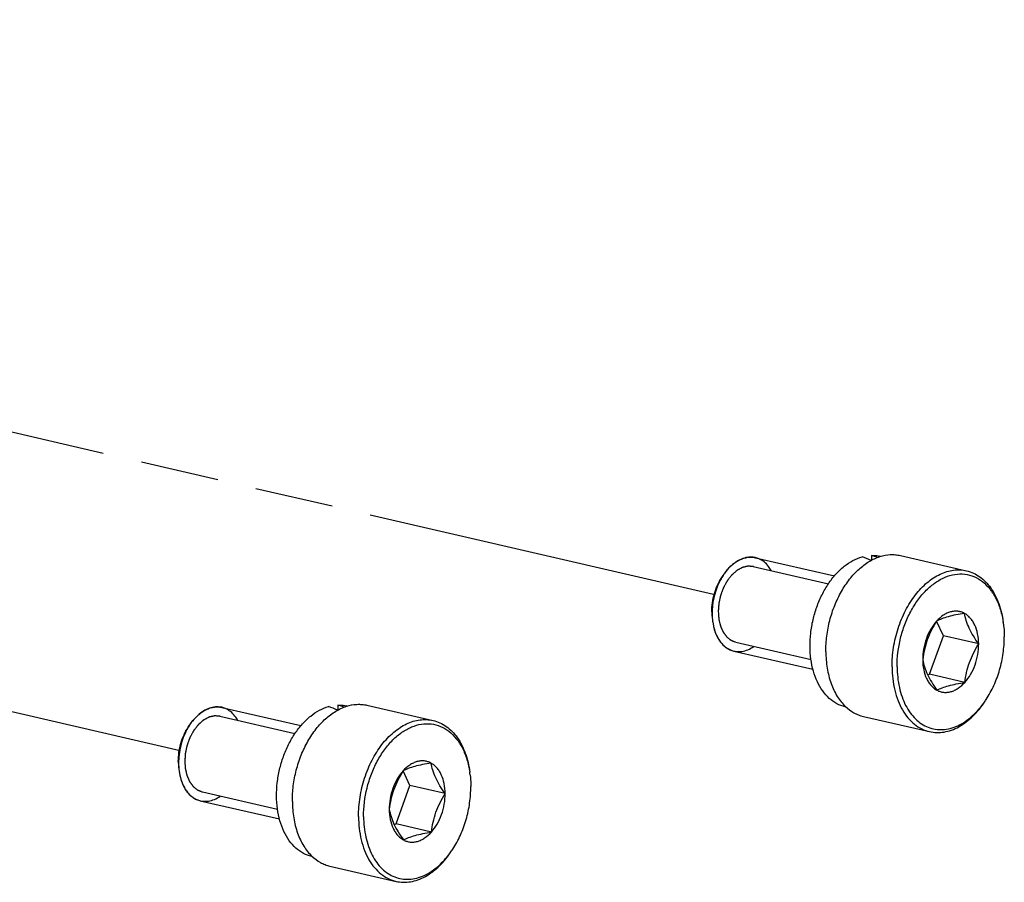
# Model space of a CAD drawing. Header units: millimetres. Extents: x 114 to 402, y 91 to 329.
# Tile 21 of 22: x 361 to 402, y 155 to 191. Entities that reach past the tile are written whole.
import ezdxf

# ---------------------------------------------------------------- set-up
doc = ezdxf.new("R2010")
doc.units = ezdxf.units.MM
doc.header["$LTSCALE"] = 32.67
doc.linetypes.add('PHANTOM', pattern=[0.8, 0.45, -0.05, 0.1, -0.05, 0.1, -0.05])
doc.layers.add('00_COMPONENTS', color=7, linetype='CONTINUOUS')
doc.layers.add('50_ALL_DETAILS', color=7, linetype='CONTINUOUS')

msp = doc.modelspace()

# ---------------------------------------------------------------- linework, layer by layer
at = {"layer": '00_COMPONENTS', "color": 7}
for p, q in [((391.303, 168.467), (394.603, 167.708)), ((396.145, 168.564), (396.146, 168.359)), ((396.532, 168.521), (396.498, 168.529)), ((397.355, 168.558), (400.117, 167.922)), ((399.153, 165.205), (398.868, 165.819)), ((398.577, 163.601), (399.153, 165.205)), ((400.622, 164.867), (399.153, 165.205)), ((390.403, 164.57), (390.406, 164.569)), ((390.406, 164.569), (393.707, 163.81)), ((398.494, 163.578), (398.577, 163.601)), ((400.046, 163.263), (398.577, 163.601)), ((373.883, 162.317), (373.884, 162.112)), ((375.093, 162.31), (377.855, 161.675)), ((400.89, 162.479), (400.891, 162.481)), ((400.89, 162.479), (400.891, 162.481)), ((369.041, 162.22), (372.342, 161.461)), ((374.27, 162.274), (374.236, 162.282)), ((395.086, 162.235), (395.052, 162.243)), ((395.811, 161.843), (398.572, 161.208)), ((376.891, 158.958), (376.607, 159.572)), ((376.315, 157.354), (376.891, 158.958)), ((378.36, 158.62), (376.891, 158.958)), ((368.141, 158.322), (371.445, 157.562)), ((376.232, 157.33), (376.315, 157.354)), ((377.784, 157.016), (376.315, 157.354)), ((378.628, 156.232), (378.629, 156.234)), ((378.628, 156.232), (378.629, 156.234)), ((372.824, 155.988), (372.79, 155.996)), ((373.549, 155.596), (376.31, 154.96))]:
    msp.add_line(p, q, dxfattribs=at)
at = {"layer": '00_COMPONENTS', "color": 4}
for p, q in [((391.218, 168.098), (394.353, 167.377)), ((390.491, 164.938), (393.626, 164.217)), ((368.956, 161.85), (372.091, 161.129)), ((368.229, 158.691), (371.365, 157.97))]:
    msp.add_line(p, q, dxfattribs=at)
at = {"layer": '00_COMPONENTS', "color": 7}
for centre, radius, start, end in [((391.109, 167.624), 0.865, 77.042, 77.6369), ((391.984, 166.402), 2.423, 145.8494, 146.8235), ((391.925, 166.222), 2.439, 180.316, 182.0152), ((391.886, 166.221), 2.4, 182.0173, 182.8501), ((391.8, 166.216), 2.314, 182.8372, 187.2173), ((397.713, 165.183), 3.976, 7.2646, 8.3953), ((397.6, 164.727), 3.985, 325.6974, 326.8214), ((368.847, 161.377), 0.865, 77.042, 77.6369), ((369.723, 160.155), 2.423, 145.8494, 146.8235), ((369.663, 159.975), 2.439, 180.316, 182.0152), ((369.624, 159.974), 2.4, 182.0173, 182.8501), ((369.538, 159.969), 2.314, 182.8372, 187.2173), ((375.451, 158.936), 3.976, 7.2646, 8.3953), ((375.338, 158.48), 3.985, 325.6974, 326.8214)]:
    msp.add_arc(centre, radius, start, end, dxfattribs=at)
for centre, start_param, end_param in [((395.775, 165.386), 1.70634, 1.762527), ((397.337, 165.027), 1.900189, 1.940205), ((375.075, 158.779), 1.900189, 1.940205), ((373.513, 159.139), 1.70634, 1.762527)]:
    msp.add_ellipse(centre, major_axis=(6.532, -3.193), ratio=0.391495, start_param=start_param, end_param=end_param, dxfattribs=at)
for points, knots in [([(389.956, 167.728), (390.042, 167.859), (390.187, 168.041), (390.414, 168.237), (390.588, 168.351), (390.767, 168.433), (390.948, 168.481), (391.129, 168.495), (391.246, 168.48), (391.303, 168.467)], [0, 0, 0, 0, 0.288859, 0.423062, 0.549926, 0.669804, 0.783649, 0.89302, 1, 1, 1, 1]), ([(391.294, 168.469), (391.268, 168.475), (391.162, 168.493), (390.97, 168.49), (390.718, 168.419), (390.471, 168.284), (390.237, 168.088), (390.077, 167.902), (389.995, 167.786), (389.979, 167.762)], [0, 0, 0, 0, 0.058706, 0.23796, 0.417215, 0.59647, 0.775724, 0.954979, 1, 1, 1, 1]), ([(391.968, 167.925), (391.933, 167.989), (391.841, 168.127), (391.669, 168.301), (391.48, 168.414), (391.353, 168.456), (391.303, 168.467)], [0, 0, 0, 0, 0.221479, 0.516874, 0.812269, 1, 1, 1, 1]), ([(395.052, 162.243), (394.931, 162.271), (394.692, 162.362), (394.371, 162.59), (394.097, 162.904), (393.875, 163.291), (393.712, 163.741), (393.611, 164.238), (393.575, 164.77), (393.605, 165.32), (393.7, 165.872), (393.858, 166.409), (394.072, 166.916), (394.338, 167.377), (394.648, 167.778), (394.992, 168.109), (395.361, 168.358), (395.626, 168.468), (395.758, 168.505)], [0, 0, 0, 0, 0.048132, 0.098095, 0.151328, 0.20867, 0.270352, 0.336083, 0.405176, 0.476654, 0.54936, 0.622048, 0.693473, 0.76248, 0.828102, 0.88966, 0.946876, 1, 1, 1, 1]), ([(394.245, 164.544), (394.244, 164.762), (394.271, 165.201), (394.396, 165.85), (394.601, 166.475), (394.878, 167.054), (395.217, 167.566), (395.607, 167.992), (396.034, 168.318), (396.347, 168.464), (396.503, 168.513)], [0, 0, 0, 0, 0.13492, 0.272081, 0.408625, 0.541723, 0.668863, 0.788114, 0.898435, 1, 1, 1, 1]), ([(396.145, 168.564), (396.175, 168.565), (396.293, 168.564), (396.412, 168.549), (396.498, 168.529)], [0, 0, 0, 0, 0.25205, 1, 1, 1, 1]), ([(396.503, 168.513), (396.643, 168.558), (396.859, 168.6), (397.147, 168.595), (397.287, 168.573), (397.355, 168.558)], [0, 0, 0, 0, 0.509789, 0.756249, 1, 1, 1, 1]), ([(389.486, 166.209), (389.485, 166.335), (389.503, 166.589), (389.583, 166.963), (389.713, 167.318), (389.832, 167.538), (389.899, 167.641)], [0, 0, 0, 0, 0.250495, 0.504963, 0.756896, 1, 1, 1, 1]), ([(389.956, 167.728), (389.917, 167.668), (389.82, 167.505), (389.688, 167.216), (389.578, 166.864), (389.511, 166.498), (389.497, 166.258), (389.497, 166.137)], [0, 0, 0, 0, 0.1358, 0.35185, 0.5679, 0.78395, 1, 1, 1, 1]), ([(389.497, 166.137), (389.497, 166.277), (389.516, 166.56), (389.605, 166.975), (389.749, 167.37), (389.882, 167.614), (389.956, 167.728)], [0, 0, 0, 0, 0.250495, 0.504963, 0.756896, 1, 1, 1, 1]), ([(397.006, 163.909), (397.005, 164.179), (397.048, 164.725), (397.239, 165.519), (397.546, 166.262), (397.953, 166.911), (398.368, 167.356), (398.73, 167.627), (399.005, 167.783), (399.285, 167.893), (399.567, 167.955), (399.846, 167.967), (400.028, 167.943), (400.117, 167.922)], [0, 0, 0, 0, 0.142323, 0.286679, 0.428437, 0.563299, 0.687981, 0.746047, 0.801195, 0.853648, 0.903827, 0.952351, 1, 1, 1, 1]), ([(397.218, 163.912), (397.216, 164.312), (397.291, 164.916), (397.529, 165.68), (397.772, 166.217), (398.071, 166.698), (398.417, 167.108), (398.799, 167.433), (399.205, 167.662), (399.624, 167.786), (400.04, 167.797), (400.436, 167.692), (400.796, 167.477), (401.107, 167.162), (401.358, 166.761), (401.545, 166.287), (401.62, 165.943), (401.646, 165.764)], [0, 0, 0, 0, 0.148837, 0.223831, 0.297214, 0.367697, 0.434242, 0.496202, 0.553466, 0.606608, 0.656956, 0.706458, 0.757272, 0.811236, 0.869513, 0.932517, 1, 1, 1, 1]), ([(400.117, 167.922), (400.214, 167.9), (400.408, 167.834), (400.677, 167.678), (400.921, 167.466), (401.217, 167.108), (401.499, 166.538), (401.613, 166.032), (401.647, 165.763)], [0, 0, 0, 0, 0.107043, 0.216479, 0.330391, 0.450342, 0.710972, 1, 1, 1, 1]), ([(389.497, 166.137), (389.497, 166.11), (389.5, 166.005), (389.508, 165.9), (389.518, 165.822)], [0, 0, 0, 0, 0.253455, 1, 1, 1, 1]), ([(400.03, 166.144), (399.986, 166.168), (399.894, 166.206), (399.747, 166.236), (399.595, 166.236), (399.441, 166.207), (399.288, 166.149), (399.083, 166.032), (398.946, 165.909), (398.863, 165.816)], [0, 0, 0, 0, 0.113906, 0.226924, 0.341493, 0.459967, 0.584178, 0.71535, 1, 1, 1, 1]), ([(400.03, 166.144), (399.91, 166.125), (399.681, 166.085), (399.363, 166.011), (399.092, 165.924), (398.933, 165.853), (398.863, 165.816)], [0, 0, 0, 0, 0.300493, 0.571892, 0.804357, 1, 1, 1, 1]), ([(400.622, 164.867), (400.546, 164.976), (400.403, 165.189), (400.226, 165.515), (400.101, 165.833), (400.049, 166.043), (400.03, 166.144)], [0, 0, 0, 0, 0.280025, 0.542892, 0.782433, 1, 1, 1, 1]), ([(400.622, 164.867), (400.621, 165.008), (400.596, 165.278), (400.497, 165.595), (400.38, 165.812), (400.279, 165.948), (400.162, 166.061), (400.075, 166.12), (400.03, 166.144)], [0, 0, 0, 0, 0.286567, 0.549779, 0.671503, 0.786549, 0.895653, 1, 1, 1, 1]), ([(389.518, 165.822), (389.538, 165.666), (389.589, 165.439), (389.707, 165.164), (389.814, 164.986), (389.939, 164.834), (390.081, 164.711), (390.237, 164.62), (390.35, 164.582), (390.406, 164.569)], [0, 0, 0, 0, 0.288859, 0.423064, 0.549927, 0.669805, 0.783649, 0.89302, 1, 1, 1, 1]), ([(389.521, 165.8), (389.521, 165.796), (389.538, 165.68), (389.586, 165.458), (389.7, 165.168), (389.853, 164.924), (390.041, 164.735), (390.229, 164.622), (390.354, 164.581), (390.403, 164.57)], [0, 0, 0, 0, 0.006342, 0.183064, 0.359785, 0.536507, 0.713229, 0.88995, 1, 1, 1, 1]), ([(398.863, 165.816), (398.771, 165.715), (398.606, 165.483), (398.425, 165.088), (398.312, 164.658), (398.286, 164.36), (398.287, 164.212)], [0, 0, 0, 0, 0.235778, 0.487067, 0.745098, 1, 1, 1, 1]), ([(398.863, 165.816), (398.786, 165.693), (398.642, 165.44), (398.469, 165.042), (398.351, 164.63), (398.304, 164.351), (398.287, 164.212)], [0, 0, 0, 0, 0.253842, 0.506815, 0.756079, 1, 1, 1, 1]), ([(401.657, 165.686), (401.662, 165.644), (401.682, 165.471), (401.69, 165.298), (401.691, 165.167)], [0, 0, 0, 0, 0.246354, 1, 1, 1, 1]), ([(390.406, 164.569), (390.435, 164.562), (390.544, 164.543), (390.74, 164.546), (390.991, 164.616), (391.158, 164.708), (391.24, 164.764), (391.242, 164.766)], [0, 0, 0, 0, 0.107647, 0.402995, 0.698343, 0.99369, 1, 1, 1, 1]), ([(400.046, 163.263), (400.063, 163.402), (400.11, 163.681), (400.228, 164.093), (400.401, 164.491), (400.545, 164.744), (400.622, 164.867)], [0, 0, 0, 0, 0.243921, 0.493185, 0.746158, 1, 1, 1, 1]), ([(400.046, 163.263), (400.138, 163.364), (400.303, 163.597), (400.483, 163.991), (400.597, 164.422), (400.623, 164.72), (400.622, 164.867)], [0, 0, 0, 0, 0.235778, 0.487067, 0.745098, 1, 1, 1, 1]), ([(400.935, 162.546), (401.057, 162.734), (401.275, 163.136), (401.513, 163.787), (401.659, 164.471), (401.692, 164.937), (401.691, 165.167)], [0, 0, 0, 0, 0.243104, 0.495036, 0.749506, 1, 1, 1, 1]), ([(394.245, 164.544), (394.246, 164.313), (394.281, 163.863), (394.438, 163.231), (394.692, 162.684), (394.931, 162.38), (395.063, 162.255)], [0, 0, 0, 0, 0.278843, 0.540186, 0.78061, 1, 1, 1, 1]), ([(398.287, 164.212), (398.306, 164.111), (398.358, 163.901), (398.483, 163.583), (398.66, 163.258), (398.803, 163.044), (398.879, 162.935)], [0, 0, 0, 0, 0.217567, 0.457108, 0.719975, 1, 1, 1, 1]), ([(398.287, 164.212), (398.288, 164.072), (398.313, 163.801), (398.411, 163.484), (398.529, 163.268), (398.63, 163.131), (398.746, 163.019), (398.834, 162.96), (398.879, 162.935)], [0, 0, 0, 0, 0.286567, 0.549779, 0.671503, 0.786549, 0.895653, 1, 1, 1, 1]), ([(397.006, 163.909), (397.008, 163.582), (397.06, 163.099), (397.244, 162.503), (397.428, 162.114), (397.658, 161.78), (397.929, 161.511), (398.235, 161.314), (398.459, 161.234), (398.572, 161.208)], [0, 0, 0, 0, 0.292727, 0.428862, 0.556883, 0.676754, 0.789279, 0.896176, 1, 1, 1, 1]), ([(397.218, 163.912), (397.22, 163.623), (397.262, 163.195), (397.413, 162.662), (397.564, 162.306), (397.752, 161.995), (397.976, 161.733), (398.23, 161.526), (398.51, 161.381), (398.81, 161.299), (399.123, 161.283), (399.442, 161.334), (399.759, 161.449), (400.069, 161.626), (400.476, 161.946), (400.736, 162.254), (400.89, 162.479)], [0, 0, 0, 0, 0.149328, 0.219293, 0.285511, 0.347874, 0.406598, 0.462251, 0.515761, 0.568349, 0.621371, 0.676118, 0.733638, 0.794632, 0.859442, 1, 1, 1, 1]), ([(398.879, 162.935), (398.949, 162.972), (399.108, 163.043), (399.379, 163.13), (399.697, 163.204), (399.926, 163.244), (400.046, 163.263)], [0, 0, 0, 0, 0.195643, 0.428109, 0.699507, 1, 1, 1, 1]), ([(398.879, 162.935), (398.922, 162.912), (399.014, 162.873), (399.161, 162.843), (399.313, 162.843), (399.467, 162.873), (399.621, 162.931), (399.826, 163.048), (399.963, 163.171), (400.046, 163.263)], [0, 0, 0, 0, 0.113906, 0.226924, 0.341493, 0.459967, 0.584178, 0.71535, 1, 1, 1, 1]), ([(373.883, 162.317), (373.913, 162.318), (374.031, 162.317), (374.15, 162.302), (374.236, 162.282)], [0, 0, 0, 0, 0.25205, 1, 1, 1, 1]), ([(374.242, 162.266), (374.381, 162.311), (374.598, 162.352), (374.885, 162.348), (375.025, 162.326), (375.093, 162.31)], [0, 0, 0, 0, 0.509789, 0.756249, 1, 1, 1, 1]), ([(398.572, 161.208), (398.67, 161.185), (398.872, 161.16), (399.183, 161.183), (399.495, 161.266), (399.918, 161.459), (400.42, 161.849), (400.744, 162.254), (400.892, 162.481)], [0, 0, 0, 0, 0.107043, 0.216479, 0.330392, 0.450342, 0.710969, 1, 1, 1, 1]), ([(367.694, 161.481), (367.78, 161.612), (367.926, 161.794), (368.152, 161.99), (368.326, 162.104), (368.505, 162.186), (368.687, 162.234), (368.867, 162.248), (368.985, 162.233), (369.041, 162.22)], [0, 0, 0, 0, 0.288859, 0.423062, 0.549926, 0.669804, 0.783649, 0.89302, 1, 1, 1, 1]), ([(369.033, 162.222), (369.007, 162.227), (368.9, 162.246), (368.708, 162.243), (368.456, 162.172), (368.209, 162.037), (367.975, 161.841), (367.815, 161.654), (367.733, 161.539), (367.717, 161.515)], [0, 0, 0, 0, 0.058706, 0.23796, 0.417215, 0.59647, 0.775724, 0.954979, 1, 1, 1, 1]), ([(369.707, 161.678), (369.671, 161.742), (369.579, 161.88), (369.407, 162.054), (369.218, 162.167), (369.091, 162.208), (369.041, 162.22)], [0, 0, 0, 0, 0.221479, 0.516874, 0.812269, 1, 1, 1, 1]), ([(372.79, 155.996), (372.669, 156.024), (372.43, 156.114), (372.11, 156.343), (371.835, 156.657), (371.613, 157.044), (371.45, 157.493), (371.349, 157.991), (371.313, 158.523), (371.343, 159.073), (371.439, 159.624), (371.596, 160.162), (371.811, 160.668), (372.077, 161.129), (372.386, 161.531), (372.73, 161.862), (373.099, 162.111), (373.364, 162.221), (373.496, 162.258)], [0, 0, 0, 0, 0.048132, 0.098095, 0.151328, 0.20867, 0.270352, 0.336083, 0.405176, 0.476654, 0.54936, 0.622048, 0.693473, 0.76248, 0.828102, 0.88966, 0.946876, 1, 1, 1, 1]), ([(371.983, 158.297), (371.982, 158.514), (372.009, 158.954), (372.134, 159.602), (372.339, 160.228), (372.616, 160.807), (372.955, 161.319), (373.345, 161.745), (373.773, 162.07), (374.085, 162.217), (374.242, 162.266)], [0, 0, 0, 0, 0.13492, 0.272081, 0.408625, 0.541723, 0.668863, 0.788114, 0.898435, 1, 1, 1, 1]), ([(395.063, 162.255), (395.17, 162.154), (395.346, 162.022), (395.607, 161.9), (395.742, 161.859), (395.811, 161.843)], [0, 0, 0, 0, 0.509793, 0.756251, 1, 1, 1, 1]), ([(367.694, 161.481), (367.655, 161.42), (367.558, 161.257), (367.426, 160.969), (367.316, 160.616), (367.249, 160.251), (367.235, 160.01), (367.235, 159.89)], [0, 0, 0, 0, 0.1358, 0.35185, 0.5679, 0.78395, 1, 1, 1, 1]), ([(367.235, 159.89), (367.235, 160.03), (367.255, 160.313), (367.343, 160.728), (367.488, 161.122), (367.62, 161.367), (367.694, 161.481)], [0, 0, 0, 0, 0.250495, 0.504963, 0.756896, 1, 1, 1, 1]), ([(374.744, 157.662), (374.743, 157.932), (374.786, 158.478), (374.977, 159.272), (375.284, 160.015), (375.691, 160.664), (376.106, 161.108), (376.468, 161.38), (376.743, 161.536), (377.023, 161.645), (377.305, 161.707), (377.584, 161.72), (377.766, 161.695), (377.855, 161.675)], [0, 0, 0, 0, 0.142323, 0.286679, 0.428437, 0.563299, 0.687981, 0.746047, 0.801195, 0.853648, 0.903827, 0.952351, 1, 1, 1, 1]), ([(374.956, 157.665), (374.954, 158.065), (375.029, 158.669), (375.267, 159.432), (375.51, 159.969), (375.81, 160.451), (376.156, 160.861), (376.537, 161.186), (376.944, 161.415), (377.362, 161.539), (377.778, 161.549), (378.174, 161.445), (378.534, 161.23), (378.845, 160.915), (379.096, 160.514), (379.283, 160.04), (379.358, 159.696), (379.384, 159.516)], [0, 0, 0, 0, 0.148837, 0.223831, 0.297214, 0.367697, 0.434242, 0.496202, 0.553466, 0.606608, 0.656956, 0.706458, 0.757272, 0.811236, 0.869513, 0.932517, 1, 1, 1, 1]), ([(377.855, 161.675), (377.952, 161.653), (378.146, 161.587), (378.415, 161.43), (378.659, 161.219), (378.955, 160.861), (379.237, 160.291), (379.351, 159.785), (379.385, 159.516)], [0, 0, 0, 0, 0.107043, 0.216479, 0.330391, 0.450342, 0.710972, 1, 1, 1, 1]), ([(367.224, 159.962), (367.224, 160.088), (367.242, 160.342), (367.321, 160.716), (367.451, 161.071), (367.57, 161.291), (367.637, 161.394)], [0, 0, 0, 0, 0.250495, 0.504963, 0.756896, 1, 1, 1, 1]), ([(367.235, 159.89), (367.236, 159.863), (367.238, 159.758), (367.246, 159.653), (367.256, 159.575)], [0, 0, 0, 0, 0.253455, 1, 1, 1, 1]), ([(377.768, 159.897), (377.724, 159.92), (377.633, 159.959), (377.486, 159.989), (377.334, 159.989), (377.18, 159.96), (377.026, 159.901), (376.821, 159.784), (376.684, 159.661), (376.601, 159.569)], [0, 0, 0, 0, 0.113906, 0.226924, 0.341493, 0.459967, 0.584178, 0.71535, 1, 1, 1, 1]), ([(377.768, 159.897), (377.648, 159.878), (377.419, 159.838), (377.101, 159.764), (376.83, 159.676), (376.671, 159.605), (376.601, 159.569)], [0, 0, 0, 0, 0.300493, 0.571892, 0.804357, 1, 1, 1, 1]), ([(378.36, 158.62), (378.284, 158.728), (378.142, 158.942), (377.964, 159.268), (377.84, 159.585), (377.787, 159.796), (377.768, 159.897)], [0, 0, 0, 0, 0.280025, 0.542892, 0.782433, 1, 1, 1, 1]), ([(378.36, 158.62), (378.359, 158.761), (378.334, 159.031), (378.235, 159.348), (378.118, 159.564), (378.017, 159.701), (377.901, 159.814), (377.813, 159.872), (377.768, 159.897)], [0, 0, 0, 0, 0.286567, 0.549779, 0.671503, 0.786549, 0.895653, 1, 1, 1, 1]), ([(367.256, 159.575), (367.276, 159.419), (367.327, 159.192), (367.445, 158.917), (367.552, 158.738), (367.677, 158.586), (367.819, 158.464), (367.975, 158.373), (368.088, 158.335), (368.145, 158.322)], [0, 0, 0, 0, 0.288859, 0.423064, 0.549927, 0.669805, 0.783649, 0.89302, 1, 1, 1, 1]), ([(367.259, 159.553), (367.259, 159.549), (367.276, 159.432), (367.324, 159.211), (367.438, 158.921), (367.591, 158.677), (367.779, 158.488), (367.967, 158.375), (368.092, 158.334), (368.141, 158.322)], [0, 0, 0, 0, 0.006342, 0.183064, 0.359785, 0.536507, 0.713229, 0.88995, 1, 1, 1, 1]), ([(376.601, 159.569), (376.509, 159.468), (376.344, 159.236), (376.164, 158.841), (376.05, 158.411), (376.024, 158.113), (376.025, 157.965)], [0, 0, 0, 0, 0.235778, 0.487067, 0.745098, 1, 1, 1, 1]), ([(376.601, 159.569), (376.524, 159.445), (376.38, 159.193), (376.207, 158.795), (376.089, 158.383), (376.042, 158.103), (376.025, 157.965)], [0, 0, 0, 0, 0.253842, 0.506815, 0.756079, 1, 1, 1, 1]), ([(379.395, 159.439), (379.401, 159.396), (379.42, 159.224), (379.428, 159.051), (379.429, 158.92)], [0, 0, 0, 0, 0.246354, 1, 1, 1, 1]), ([(377.784, 157.016), (377.802, 157.154), (377.848, 157.434), (377.966, 157.846), (378.139, 158.244), (378.283, 158.496), (378.36, 158.62)], [0, 0, 0, 0, 0.243921, 0.493185, 0.746158, 1, 1, 1, 1]), ([(377.784, 157.016), (377.876, 157.117), (378.041, 157.349), (378.221, 157.744), (378.335, 158.174), (378.361, 158.472), (378.36, 158.62)], [0, 0, 0, 0, 0.235778, 0.487067, 0.745098, 1, 1, 1, 1]), ([(378.673, 156.299), (378.795, 156.486), (379.014, 156.889), (379.251, 157.54), (379.397, 158.223), (379.43, 158.689), (379.429, 158.92)], [0, 0, 0, 0, 0.243104, 0.495036, 0.749506, 1, 1, 1, 1]), ([(368.145, 158.322), (368.173, 158.315), (368.282, 158.296), (368.478, 158.299), (368.73, 158.369), (368.896, 158.461), (368.978, 158.517), (368.98, 158.518)], [0, 0, 0, 0, 0.107647, 0.402995, 0.698343, 0.99369, 1, 1, 1, 1]), ([(371.983, 158.297), (371.984, 158.065), (372.019, 157.616), (372.177, 156.984), (372.431, 156.437), (372.67, 156.133), (372.802, 156.008)], [0, 0, 0, 0, 0.278843, 0.540186, 0.78061, 1, 1, 1, 1]), ([(376.025, 157.965), (376.044, 157.864), (376.096, 157.653), (376.221, 157.336), (376.399, 157.01), (376.541, 156.796), (376.617, 156.688)], [0, 0, 0, 0, 0.217567, 0.457108, 0.719975, 1, 1, 1, 1]), ([(376.025, 157.965), (376.026, 157.824), (376.051, 157.554), (376.15, 157.237), (376.267, 157.021), (376.368, 156.884), (376.484, 156.771), (376.572, 156.712), (376.617, 156.688)], [0, 0, 0, 0, 0.286567, 0.549779, 0.671503, 0.786549, 0.895653, 1, 1, 1, 1]), ([(374.744, 157.662), (374.746, 157.334), (374.798, 156.852), (374.982, 156.256), (375.166, 155.866), (375.396, 155.533), (375.667, 155.264), (375.973, 155.067), (376.197, 154.986), (376.31, 154.96)], [0, 0, 0, 0, 0.292727, 0.428862, 0.556883, 0.676754, 0.789279, 0.896176, 1, 1, 1, 1]), ([(374.956, 157.665), (374.958, 157.375), (375.001, 156.948), (375.151, 156.414), (375.302, 156.059), (375.491, 155.747), (375.714, 155.485), (375.968, 155.279), (376.248, 155.133), (376.548, 155.052), (376.861, 155.036), (377.18, 155.087), (377.497, 155.202), (377.807, 155.379), (378.214, 155.699), (378.474, 156.007), (378.628, 156.232)], [0, 0, 0, 0, 0.149328, 0.219293, 0.285511, 0.347874, 0.406598, 0.462251, 0.515761, 0.568349, 0.621371, 0.676118, 0.733638, 0.794632, 0.859442, 1, 1, 1, 1]), ([(376.617, 156.688), (376.687, 156.724), (376.846, 156.795), (377.117, 156.883), (377.435, 156.957), (377.664, 156.997), (377.784, 157.016)], [0, 0, 0, 0, 0.195643, 0.428109, 0.699507, 1, 1, 1, 1]), ([(376.617, 156.688), (376.661, 156.665), (376.752, 156.626), (376.9, 156.596), (377.051, 156.596), (377.205, 156.625), (377.359, 156.683), (377.564, 156.801), (377.701, 156.924), (377.784, 157.016)], [0, 0, 0, 0, 0.113906, 0.226924, 0.341493, 0.459967, 0.584178, 0.71535, 1, 1, 1, 1]), ([(376.31, 154.96), (376.408, 154.938), (376.61, 154.913), (376.921, 154.936), (377.233, 155.019), (377.656, 155.212), (378.158, 155.601), (378.482, 156.007), (378.63, 156.234)], [0, 0, 0, 0, 0.107043, 0.216479, 0.330392, 0.450342, 0.710969, 1, 1, 1, 1]), ([(372.802, 156.008), (372.908, 155.907), (373.084, 155.775), (373.345, 155.653), (373.48, 155.611), (373.549, 155.596)], [0, 0, 0, 0, 0.509793, 0.756251, 1, 1, 1, 1])]:
    msp.add_open_spline(points, degree=3, knots=knots, dxfattribs=at)
at = {"layer": '00_COMPONENTS', "color": 4}
for points, knots in [([(391.23, 168.095), (391.209, 168.097), (391.177, 168.099), (391.134, 168.103), (391.102, 168.105), (391.076, 168.108), (391.054, 168.109), (391.041, 168.11), (391.03, 168.111), (391.023, 168.112), (391.016, 168.113), (391.011, 168.113), (391.007, 168.113), (391.005, 168.113), (391.003, 168.114), (391, 168.113), (390.998, 168.112), (390.994, 168.112), (390.986, 168.11), (390.974, 168.107), (390.957, 168.103), (390.935, 168.098), (390.908, 168.092), (390.875, 168.084), (390.848, 168.078), (390.826, 168.073), (390.809, 168.069), (390.796, 168.066), (390.785, 168.064), (390.778, 168.062), (390.772, 168.061), (390.769, 168.06), (390.766, 168.059), (390.764, 168.057), (390.759, 168.055), (390.752, 168.051), (390.741, 168.045), (390.727, 168.038), (390.705, 168.026), (390.678, 168.011), (390.645, 167.993), (390.618, 167.979), (390.596, 167.967), (390.58, 167.958), (390.566, 167.951), (390.555, 167.945), (390.548, 167.941), (390.543, 167.938), (390.539, 167.936), (390.536, 167.935), (390.534, 167.934), (390.533, 167.932), (390.529, 167.929), (390.523, 167.924), (390.516, 167.917), (390.508, 167.91), (390.498, 167.902), (390.48, 167.886), (390.455, 167.864), (390.425, 167.838), (390.399, 167.816), (390.379, 167.798), (390.364, 167.785), (390.349, 167.772), (390.336, 167.76), (390.328, 167.753), (390.323, 167.749), (390.321, 167.747), (390.318, 167.744), (390.316, 167.74), (390.311, 167.735), (390.305, 167.727), (390.299, 167.719), (390.29, 167.707), (390.274, 167.688), (390.252, 167.659), (390.225, 167.625), (390.198, 167.59), (390.176, 167.562), (390.16, 167.542), (390.151, 167.53), (390.144, 167.522), (390.139, 167.515), (390.134, 167.509), (390.131, 167.505), (390.129, 167.503), (390.127, 167.499), (390.124, 167.493), (390.117, 167.481), (390.108, 167.464), (390.097, 167.443), (390.085, 167.423), (390.07, 167.395), (390.051, 167.361), (390.029, 167.32), (390.01, 167.285), (389.995, 167.258), (389.985, 167.241), (389.978, 167.227), (389.973, 167.218), (389.97, 167.212), (389.968, 167.209), (389.967, 167.205), (389.965, 167.2), (389.962, 167.193), (389.959, 167.184), (389.953, 167.169), (389.946, 167.15), (389.938, 167.127), (389.927, 167.097), (389.913, 167.06), (389.897, 167.015), (389.883, 166.977), (389.872, 166.947), (389.865, 166.929), (389.859, 166.914), (389.856, 166.904), (389.853, 166.897), (389.851, 166.891), (389.85, 166.885), (389.848, 166.877), (389.846, 166.867), (389.843, 166.852), (389.838, 166.832), (389.833, 166.808), (389.826, 166.777), (389.818, 166.737), (389.808, 166.69), (389.799, 166.65), (389.792, 166.619), (389.787, 166.595), (389.783, 166.575), (389.78, 166.563), (389.779, 166.557), (389.778, 166.553), (389.778, 166.548), (389.778, 166.542), (389.777, 166.534), (389.776, 166.524), (389.775, 166.511), (389.774, 166.495), (389.773, 166.475), (389.771, 166.443), (389.768, 166.403), (389.765, 166.354), (389.76, 166.29), (389.757, 166.241), (389.755, 166.209)], [0, 0, 0, 0, 0.03125, 0.046875, 0.0625, 0.078125, 0.085938, 0.09375, 0.097656, 0.101562, 0.105469, 0.107422, 0.109375, 0.110352, 0.111328, 0.112305, 0.113281, 0.115234, 0.117188, 0.125, 0.132812, 0.140625, 0.15625, 0.171875, 0.1875, 0.195312, 0.203125, 0.210938, 0.214844, 0.21875, 0.220703, 0.222656, 0.223633, 0.224609, 0.226562, 0.230469, 0.234375, 0.242188, 0.25, 0.265625, 0.28125, 0.296875, 0.304688, 0.3125, 0.320312, 0.324219, 0.328125, 0.330078, 0.332031, 0.333008, 0.333984, 0.334961, 0.335938, 0.339844, 0.34375, 0.347656, 0.351562, 0.359375, 0.375, 0.390625, 0.40625, 0.414062, 0.421875, 0.429688, 0.4375, 0.441406, 0.443359, 0.444336, 0.445312, 0.447266, 0.449219, 0.453125, 0.457031, 0.460938, 0.46875, 0.484375, 0.5, 0.515625, 0.53125, 0.539062, 0.542969, 0.546875, 0.550781, 0.552734, 0.554688, 0.555664, 0.556641, 0.558594, 0.5625, 0.570312, 0.578125, 0.585938, 0.59375, 0.609375, 0.625, 0.640625, 0.648438, 0.65625, 0.660156, 0.664062, 0.666016, 0.666992, 0.667969, 0.669922, 0.671875, 0.675781, 0.679688, 0.6875, 0.695312, 0.703125, 0.71875, 0.734375, 0.75, 0.757812, 0.765625, 0.769531, 0.773438, 0.775391, 0.777344, 0.779297, 0.78125, 0.785156, 0.789062, 0.796875, 0.804688, 0.8125, 0.828125, 0.84375, 0.859375, 0.867188, 0.875, 0.882812, 0.886719, 0.887695, 0.888672, 0.890625, 0.892578, 0.894531, 0.898438, 0.902344, 0.90625, 0.914062, 0.921875, 0.9375, 0.953125, 0.96875, 1, 1, 1, 1]), ([(389.755, 166.209), (389.758, 166.171), (389.762, 166.113), (389.767, 166.045), (389.77, 166.007), (389.773, 165.978), (389.775, 165.953), (389.776, 165.934), (389.777, 165.922), (389.778, 165.912), (389.778, 165.906), (389.779, 165.902), (389.779, 165.9), (389.779, 165.898), (389.78, 165.895), (389.782, 165.888), (389.784, 165.878), (389.787, 165.865), (389.79, 165.852), (389.795, 165.834), (389.802, 165.803), (389.813, 165.759), (389.823, 165.714), (389.831, 165.683), (389.835, 165.665), (389.838, 165.652), (389.842, 165.639), (389.844, 165.629), (389.846, 165.622), (389.846, 165.619), (389.847, 165.617), (389.848, 165.615), (389.849, 165.612), (389.851, 165.607), (389.855, 165.599), (389.859, 165.59), (389.866, 165.574), (389.874, 165.555), (389.885, 165.532), (389.895, 165.509), (389.905, 165.486), (389.915, 165.462), (389.926, 165.439), (389.934, 165.42), (389.941, 165.405), (389.945, 165.395), (389.949, 165.387), (389.951, 165.381), (389.953, 165.377), (389.955, 165.373), (389.956, 165.371), (389.956, 165.37), (389.957, 165.369), (389.958, 165.367), (389.96, 165.364), (389.963, 165.36), (389.967, 165.356), (389.971, 165.35), (389.977, 165.342), (389.986, 165.329), (389.997, 165.314), (390.011, 165.295), (390.025, 165.276), (390.038, 165.257), (390.052, 165.239), (390.066, 165.22), (390.077, 165.204), (390.086, 165.192), (390.092, 165.184), (390.097, 165.178), (390.099, 165.174), (390.101, 165.171), (390.103, 165.17), (390.104, 165.168), (390.106, 165.167), (390.11, 165.164), (390.116, 165.159), (390.124, 165.152), (390.133, 165.145), (390.144, 165.136), (390.163, 165.12), (390.191, 165.097), (390.218, 165.075), (390.238, 165.059), (390.249, 165.05), (390.257, 165.043), (390.265, 165.036), (390.272, 165.031), (390.276, 165.028), (390.277, 165.026), (390.279, 165.025), (390.28, 165.024), (390.283, 165.023), (390.287, 165.022), (390.293, 165.019), (390.301, 165.016), (390.314, 165.011), (390.329, 165.004), (390.348, 164.996), (390.373, 164.986), (390.404, 164.973), (390.442, 164.957), (390.467, 164.946), (390.479, 164.941)], [0, 0, 0, 0, 0.0625, 0.09375, 0.109375, 0.125, 0.140625, 0.148438, 0.15625, 0.160156, 0.164062, 0.166016, 0.166992, 0.167969, 0.169922, 0.171875, 0.179688, 0.1875, 0.195312, 0.203125, 0.21875, 0.25, 0.28125, 0.296875, 0.304688, 0.3125, 0.320312, 0.328125, 0.330078, 0.332031, 0.333008, 0.333984, 0.335938, 0.339844, 0.34375, 0.351562, 0.359375, 0.375, 0.390625, 0.40625, 0.421875, 0.4375, 0.453125, 0.46875, 0.476562, 0.484375, 0.488281, 0.492188, 0.496094, 0.498047, 0.499023, 0.5, 0.500977, 0.501953, 0.503906, 0.507812, 0.511719, 0.515625, 0.523438, 0.53125, 0.546875, 0.5625, 0.578125, 0.59375, 0.609375, 0.625, 0.640625, 0.648438, 0.65625, 0.660156, 0.664062, 0.666016, 0.666992, 0.667969, 0.669922, 0.671875, 0.679688, 0.6875, 0.695312, 0.703125, 0.71875, 0.75, 0.78125, 0.796875, 0.804688, 0.8125, 0.820312, 0.828125, 0.830078, 0.832031, 0.833008, 0.833984, 0.835938, 0.839844, 0.84375, 0.851562, 0.859375, 0.875, 0.890625, 0.90625, 0.9375, 0.96875, 1, 1, 1, 1]), ([(368.968, 161.848), (368.947, 161.849), (368.915, 161.852), (368.872, 161.856), (368.841, 161.858), (368.814, 161.86), (368.793, 161.862), (368.779, 161.863), (368.769, 161.864), (368.761, 161.865), (368.754, 161.865), (368.749, 161.866), (368.745, 161.866), (368.743, 161.866), (368.741, 161.866), (368.739, 161.866), (368.736, 161.865), (368.733, 161.864), (368.724, 161.862), (368.712, 161.86), (368.696, 161.856), (368.674, 161.851), (368.646, 161.845), (368.613, 161.837), (368.586, 161.831), (368.564, 161.826), (368.548, 161.822), (368.534, 161.819), (368.523, 161.817), (368.516, 161.815), (368.511, 161.814), (368.507, 161.813), (368.504, 161.811), (368.502, 161.81), (368.497, 161.807), (368.49, 161.804), (368.479, 161.798), (368.465, 161.79), (368.444, 161.779), (368.416, 161.764), (368.383, 161.746), (368.356, 161.732), (368.334, 161.72), (368.318, 161.711), (368.304, 161.704), (368.293, 161.698), (368.286, 161.694), (368.281, 161.691), (368.277, 161.689), (368.275, 161.688), (368.273, 161.686), (368.271, 161.685), (368.267, 161.681), (368.261, 161.676), (368.254, 161.67), (368.246, 161.663), (368.236, 161.654), (368.218, 161.639), (368.193, 161.617), (368.163, 161.59), (368.138, 161.568), (368.117, 161.551), (368.102, 161.537), (368.087, 161.524), (368.075, 161.513), (368.066, 161.506), (368.061, 161.502), (368.059, 161.5), (368.057, 161.497), (368.054, 161.493), (368.049, 161.487), (368.044, 161.48), (368.037, 161.472), (368.028, 161.46), (368.012, 161.44), (367.99, 161.412), (367.963, 161.377), (367.936, 161.343), (367.914, 161.315), (367.898, 161.295), (367.889, 161.283), (367.882, 161.275), (367.877, 161.268), (367.872, 161.262), (367.869, 161.258), (367.867, 161.255), (367.865, 161.252), (367.862, 161.246), (367.855, 161.234), (367.846, 161.217), (367.835, 161.196), (367.823, 161.176), (367.808, 161.148), (367.79, 161.114), (367.767, 161.072), (367.748, 161.038), (367.733, 161.011), (367.724, 160.993), (367.716, 160.98), (367.711, 160.971), (367.708, 160.965), (367.706, 160.962), (367.705, 160.958), (367.703, 160.953), (367.701, 160.946), (367.697, 160.936), (367.692, 160.921), (367.685, 160.903), (367.676, 160.88), (367.665, 160.85), (367.651, 160.813), (367.635, 160.768), (367.621, 160.73), (367.61, 160.7), (367.603, 160.681), (367.598, 160.666), (367.594, 160.657), (367.591, 160.649), (367.589, 160.644), (367.588, 160.638), (367.586, 160.63), (367.584, 160.62), (367.581, 160.604), (367.576, 160.585), (367.571, 160.561), (367.565, 160.529), (367.556, 160.49), (367.546, 160.443), (367.537, 160.403), (367.531, 160.372), (367.526, 160.348), (367.521, 160.328), (367.519, 160.315), (367.517, 160.309), (367.516, 160.305), (367.516, 160.3), (367.516, 160.294), (367.515, 160.286), (367.514, 160.276), (367.514, 160.264), (367.512, 160.248), (367.511, 160.228), (367.509, 160.196), (367.506, 160.155), (367.503, 160.107), (367.498, 160.043), (367.495, 159.994), (367.493, 159.962)], [0, 0, 0, 0, 0.03125, 0.046875, 0.0625, 0.078125, 0.085938, 0.09375, 0.097656, 0.101562, 0.105469, 0.107422, 0.109375, 0.110352, 0.111328, 0.112305, 0.113281, 0.115234, 0.117188, 0.125, 0.132812, 0.140625, 0.15625, 0.171875, 0.1875, 0.195312, 0.203125, 0.210938, 0.214844, 0.21875, 0.220703, 0.222656, 0.223633, 0.224609, 0.226562, 0.230469, 0.234375, 0.242188, 0.25, 0.265625, 0.28125, 0.296875, 0.304688, 0.3125, 0.320312, 0.324219, 0.328125, 0.330078, 0.332031, 0.333008, 0.333984, 0.334961, 0.335938, 0.339844, 0.34375, 0.347656, 0.351562, 0.359375, 0.375, 0.390625, 0.40625, 0.414062, 0.421875, 0.429688, 0.4375, 0.441406, 0.443359, 0.444336, 0.445312, 0.447266, 0.449219, 0.453125, 0.457031, 0.460938, 0.46875, 0.484375, 0.5, 0.515625, 0.53125, 0.539062, 0.542969, 0.546875, 0.550781, 0.552734, 0.554688, 0.555664, 0.556641, 0.558594, 0.5625, 0.570312, 0.578125, 0.585938, 0.59375, 0.609375, 0.625, 0.640625, 0.648438, 0.65625, 0.660156, 0.664062, 0.666016, 0.666992, 0.667969, 0.669922, 0.671875, 0.675781, 0.679688, 0.6875, 0.695312, 0.703125, 0.71875, 0.734375, 0.75, 0.757812, 0.765625, 0.769531, 0.773438, 0.775391, 0.777344, 0.779297, 0.78125, 0.785156, 0.789062, 0.796875, 0.804688, 0.8125, 0.828125, 0.84375, 0.859375, 0.867188, 0.875, 0.882812, 0.886719, 0.887695, 0.888672, 0.890625, 0.892578, 0.894531, 0.898438, 0.902344, 0.90625, 0.914062, 0.921875, 0.9375, 0.953125, 0.96875, 1, 1, 1, 1]), ([(367.493, 159.962), (367.496, 159.923), (367.5, 159.865), (367.506, 159.798), (367.509, 159.759), (367.511, 159.73), (367.513, 159.706), (367.514, 159.687), (367.515, 159.675), (367.516, 159.665), (367.516, 159.659), (367.517, 159.655), (367.517, 159.653), (367.518, 159.65), (367.518, 159.648), (367.52, 159.641), (367.522, 159.631), (367.525, 159.618), (367.529, 159.604), (367.533, 159.587), (367.54, 159.556), (367.551, 159.511), (367.562, 159.467), (367.569, 159.436), (367.573, 159.418), (367.577, 159.405), (367.58, 159.392), (367.582, 159.382), (367.584, 159.375), (367.584, 159.372), (367.585, 159.37), (367.586, 159.368), (367.587, 159.365), (367.589, 159.36), (367.593, 159.352), (367.597, 159.342), (367.604, 159.327), (367.612, 159.308), (367.623, 159.285), (367.633, 159.261), (367.643, 159.238), (367.653, 159.215), (367.664, 159.192), (367.672, 159.173), (367.679, 159.157), (367.683, 159.148), (367.687, 159.14), (367.689, 159.134), (367.691, 159.129), (367.693, 159.126), (367.694, 159.124), (367.694, 159.122), (367.695, 159.121), (367.696, 159.12), (367.698, 159.117), (367.701, 159.113), (367.705, 159.109), (367.709, 159.102), (367.715, 159.094), (367.724, 159.082), (367.736, 159.066), (367.749, 159.048), (367.763, 159.029), (367.777, 159.01), (367.79, 158.991), (367.804, 158.973), (367.815, 158.957), (367.825, 158.944), (367.83, 158.937), (367.835, 158.93), (367.838, 158.927), (367.84, 158.924), (367.841, 158.922), (367.842, 158.921), (367.844, 158.92), (367.848, 158.916), (367.854, 158.911), (367.863, 158.905), (367.871, 158.898), (367.882, 158.889), (367.901, 158.873), (367.929, 158.85), (367.957, 158.828), (367.976, 158.812), (367.987, 158.803), (367.995, 158.796), (368.003, 158.789), (368.01, 158.784), (368.014, 158.781), (368.016, 158.779), (368.017, 158.778), (368.018, 158.777), (368.021, 158.776), (368.025, 158.774), (368.031, 158.772), (368.039, 158.769), (368.052, 158.763), (368.067, 158.757), (368.086, 158.749), (368.111, 158.738), (368.142, 158.725), (368.18, 158.71), (368.205, 158.699), (368.218, 158.694)], [0, 0, 0, 0, 0.0625, 0.09375, 0.109375, 0.125, 0.140625, 0.148438, 0.15625, 0.160156, 0.164062, 0.166016, 0.166992, 0.167969, 0.169922, 0.171875, 0.179688, 0.1875, 0.195312, 0.203125, 0.21875, 0.25, 0.28125, 0.296875, 0.304688, 0.3125, 0.320312, 0.328125, 0.330078, 0.332031, 0.333008, 0.333984, 0.335938, 0.339844, 0.34375, 0.351562, 0.359375, 0.375, 0.390625, 0.40625, 0.421875, 0.4375, 0.453125, 0.46875, 0.476562, 0.484375, 0.488281, 0.492188, 0.496094, 0.498047, 0.499023, 0.5, 0.500977, 0.501953, 0.503906, 0.507812, 0.511719, 0.515625, 0.523438, 0.53125, 0.546875, 0.5625, 0.578125, 0.59375, 0.609375, 0.625, 0.640625, 0.648438, 0.65625, 0.660156, 0.664062, 0.666016, 0.666992, 0.667969, 0.669922, 0.671875, 0.679688, 0.6875, 0.695312, 0.703125, 0.71875, 0.75, 0.78125, 0.796875, 0.804688, 0.8125, 0.820312, 0.828125, 0.830078, 0.832031, 0.833008, 0.833984, 0.835938, 0.839844, 0.84375, 0.851562, 0.859375, 0.875, 0.890625, 0.90625, 0.9375, 0.96875, 1, 1, 1, 1])]:
    msp.add_open_spline(points, degree=3, knots=knots, dxfattribs=at)
at = {"layer": '00_COMPONENTS', "color": 7}
for points in [[(389.497, 166.137), (389.498, 166.021), (389.506, 165.909), (389.521, 165.8)], [(367.235, 159.89), (367.236, 159.774), (367.244, 159.662), (367.259, 159.553)]]:
    msp.add_open_spline(points, degree=3, dxfattribs=at)
at = {"layer": '50_ALL_DETAILS', "color": 7, "linetype": 'PHANTOM'}
for p, q in [((389.557, 166.936), (274.52, 193.499)), ((367.303, 160.404), (252.266, 186.966))]:
    msp.add_line(p, q, dxfattribs=at)

doc.saveas('drawing.dxf')
